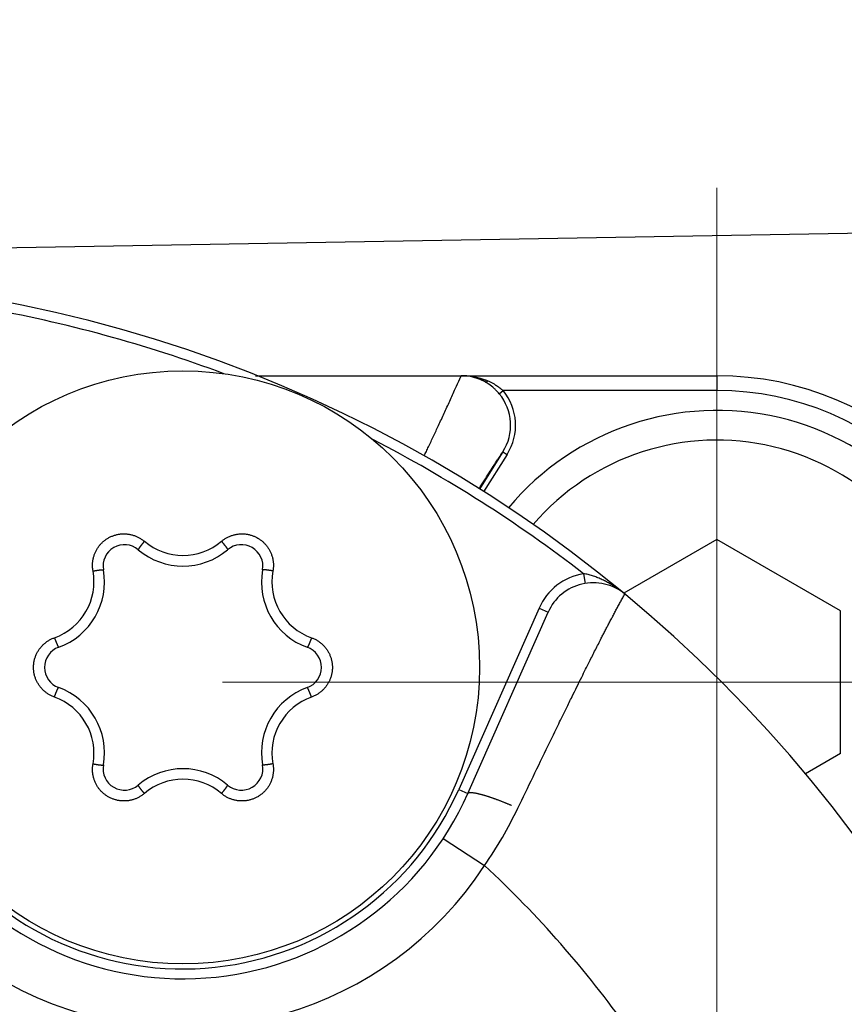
# Model space of a CAD drawing. Header units: millimetres. Extents: x 0 to 1076, y 0 to 742.
# Tile 29 of 134: x 494.23 to 502.56, y 231.74 to 241.7. Entities that reach past the tile are written whole.
import ezdxf

# ---------------------------------------------------------------- set-up
doc = ezdxf.new("R2010")
doc.units = ezdxf.units.MM
doc.header["$LTSCALE"] = 0.454724
doc.linetypes.add('CENTER', pattern=[50.8, 31.75, -6.35, 6.35, -6.35])
doc.layers.add('NoLayerName_001', color=7, linetype='Continuous')

# ---------------------------------------------------------------- blocks, each defined once
blk = doc.blocks.new('DIM_0003')
at = {"color": 3, "linetype": 'Continuous', "lineweight": 13}
blk.add_arc((59.306, 51.3605), 59.306, 300, 210, dxfattribs=at)

msp = doc.modelspace()

# ---------------------------------------------------------------- linework, layer by layer
at = {"layer": 'NoLayerName_001', "color": 4, "linetype": 'CENTER', "lineweight": 13}
for p, q in [((501.275853, 229.998269), (501.275853, 239.998269)), ((496.275853, 234.998269), (506.275853, 234.998269))]:
    msp.add_line(p, q, dxfattribs=at)
at = {"layer": 'NoLayerName_001', "color": 7, "linetype": 'Continuous', "lineweight": 25}
msp.add_line((477.859119, 239.115719), (504.859119, 239.581236), dxfattribs=at)
at = {"layer": 'NoLayerName_001', "color": 60, "linetype": 'Continuous', "lineweight": 25}
for p, q in [((496.610352, 238.098774), (501.275853, 238.098774)), ((501.275853, 238.098774), (501.275853, 237.948774)), ((499.075009, 237.916911), (499.113508, 237.948774)), ((501.275853, 237.948774), (499.113508, 237.948774)), ((499.112153, 237.330433), (498.873503, 236.953101)), ((499.15441, 237.303707), (498.915755, 236.926368)), ((499.112153, 237.330433), (499.15441, 237.303707)), ((499.926353, 236.09696), (499.942965, 235.99835)), ((499.477402, 235.74822), (498.665197, 233.913915)), ((499.477402, 235.74822), (499.568839, 235.707733)), ((498.756634, 233.873428), (499.568839, 235.707733)), ((498.665197, 233.913915), (498.756634, 233.873428)), ((498.509159, 233.419364), (498.927064, 233.144855))]:
    msp.add_line(p, q, dxfattribs=at)
at = {"layer": 'NoLayerName_001', "color": 4, "linetype": 'Continuous', "lineweight": 25}
for p, q in [((501.275853, 236.441645), (500.335107, 235.898505)), ((502.525853, 235.719957), (501.275853, 236.441645)), ((502.525853, 234.276581), (502.525853, 235.719957)), ((502.525853, 234.276581), (502.172229, 234.072417))]:
    msp.add_line(p, q, dxfattribs=at)
at = {"layer": 'NoLayerName_001', "color": 60, "linetype": 'Continuous', "lineweight": 25}
msp.add_circle((495.876358, 235.148774), 3, dxfattribs=at)
for centre, radius, start, end in [((491.426358, 225.098774), 14, 270, 90), ((491.426358, 225.098774), 13.9, 69.5127457, 79.9326044), ((498.690601, 237.599118), 0.499656, 68.2282014, 90.0049072), ((498.692286, 237.384404), 0.714371, 77.9839811, 90.0640304), ((498.691469, 237.602485), 0.49629, 68.5612944, 89.997857), ((498.690888, 237.60083), 0.498043, 60.9026689, 68.5686006), ((498.690399, 237.598293), 0.500498, 60.9950093, 68.2417173), ((498.715108, 237.466414), 0.629086, 67.3537277, 69.0399153), ((498.735507, 237.515301), 0.576114, 65.8541682, 67.3539617), ((498.740847, 237.526367), 0.563832, 59.5259865, 65.8894137), ((501.275853, 234.998269), 3.100505, 0, 90), ((498.702485, 237.621862), 0.474017, 55.496817, 60.8914351), ((498.691373, 237.605726), 0.493609, 48.1593841, 55.4948266), ((498.676783, 237.588857), 0.515909, 44.6576572, 48.2019571), ((498.66755, 237.579789), 0.52885, 39.603578, 44.6534226), ((498.689418, 237.598071), 0.550327, 327.6640847, 39.5892319), ((501.275853, 234.998269), 2.950505, 0, 90), ((498.6895, 237.59811), 0.500266, 327.652935, 39.5893848), ((491.426358, 225.098774), 13.9, 52.301205, 62.7196377), ((495.876358, 235.148774), 3.15, 156.1169047, 336.1169047), ((495.876358, 235.148774), 3.049999, 156.1169047, 336.1169047), ((495.284723, 236.173517), 0.21673, 49.8061343, 190.1938657), ((495.876589, 236.8837), 0.602815, 229.6731316, 310.3261141), ((496.467993, 236.173517), 0.21673, 349.8061343, 130.1938657), ((495.876358, 236.873774), 0.7, 229.8061343, 310.1938657), ((495.876358, 235.148774), 3.649994, 165.5335513, 326.7002572), ((494.374389, 236.015936), 0.602187, 289.6528948, 10.3471052), ((494.382464, 236.011274), 0.7, 289.8061343, 10.1938657), ((497.370252, 236.011274), 0.7, 169.8061343, 250.1938657), ((497.378327, 236.015937), 0.602187, 169.6529121, 250.3470879), ((500.026026, 235.505297), 0.599998, 99.5624207, 156.1169047), ((500.026026, 235.505297), 0.5, 50.4305974, 156.1169047), ((494.693088, 235.148774), 0.21673, 109.8061343, 250.1938657), ((497.059628, 235.148774), 0.21673, 289.8061343, 70.1938657), ((494.382464, 234.286274), 0.7, 349.8061343, 70.1938657), ((497.370252, 234.286274), 0.7, 109.8061343, 190.1938657), ((494.374389, 234.281612), 0.602187, 349.6529191, 70.3470809), ((497.378327, 234.281612), 0.602187, 109.6528879, 190.3471121), ((495.284723, 234.124032), 0.21673, 169.8061343, 310.1938657), ((496.467993, 234.124032), 0.21673, 229.8061343, 10.1938657), ((495.876358, 233.423774), 0.7, 49.8061343, 130.1938657), ((495.876127, 233.413849), 0.602815, 49.6731316, 130.3261141), ((495.219211, 235.680211), 4.491793, 325.6364637, 334.2050395), ((491.426358, 225.098774), 11, 35.5017648, 47.0090874)]:
    msp.add_arc(centre, radius, start, end, dxfattribs=at)
at = {"layer": 'NoLayerName_001', "color": 4, "linetype": 'Continuous', "lineweight": 25}
for radius, start, end in [(2.75, 310.2341762, 140.0559433), (2.45, 310.9420523, 139.3480671)]:
    msp.add_arc((501.275853, 234.998269), radius, start, end, dxfattribs=at)
at = {"layer": 'NoLayerName_001', "color": 60, "linetype": 'Continuous', "lineweight": 25}
for points, knots in [([(498.315587, 237.287994), (498.322915, 237.303351), (498.33759, 237.334056), (498.360698, 237.382733), (498.384938, 237.434013), (498.410281, 237.487907), (498.435523, 237.541849), (498.461863, 237.598408), (498.489288, 237.65759), (498.517785, 237.7194), (498.546163, 237.781265), (498.574431, 237.843181), (498.602584, 237.905149), (498.636478, 237.980084), (498.662009, 238.037012), (498.679555, 238.075765), (498.683125, 238.083489), (498.686593, 238.091257), (498.68928, 238.096251), (498.690574, 238.098767)], [0, 0, 0, 0, 0.05104757, 0.102095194, 0.161650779, 0.221206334, 0.280761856, 0.34031737, 0.408380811, 0.476444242, 0.544507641, 0.612571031, 0.680634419, 0.7486978, 0.859300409, 0.86780965, 0.876314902, 0.884830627, 0.893319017, 0.893319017, 0.893319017, 0.893319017]), ([(498.841008, 238.083123), (498.842692, 238.082756), (498.846063, 238.082033), (498.851106, 238.080894), (498.856143, 238.079721), (498.86117, 238.078508), (498.866189, 238.077258), (498.871199, 238.07597), (498.876199, 238.074643), (498.88119, 238.073278), (498.886171, 238.071874), (498.891141, 238.070432), (498.896099, 238.068951), (498.901046, 238.067432), (498.905981, 238.065874), (498.910903, 238.064277), (498.915813, 238.062642), (498.920708, 238.060967), (498.92559, 238.059254), (498.930457, 238.057501), (498.93531, 238.055713), (498.938531, 238.054483), (498.940143, 238.053873)], [0, 0, 0, 0, 0.005170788, 0.010341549, 0.015512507, 0.020683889, 0.025855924, 0.031028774, 0.036202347, 0.041376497, 0.046551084, 0.05172597, 0.056901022, 0.06207611, 0.067251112, 0.072425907, 0.07760038, 0.082774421, 0.087947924, 0.09312079, 0.098292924, 0.103464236, 0.103464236, 0.103464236, 0.103464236]), ([(498.933078, 238.03601), (498.933414, 238.03586), (498.93407, 238.035522), (498.935147, 238.035242), (498.936254, 238.035087), (498.937391, 238.035065), (498.938543, 238.035157), (498.9397, 238.03535), (498.940851, 238.03563), (498.941984, 238.035983), (498.943089, 238.036397), (498.944156, 238.03686), (498.945183, 238.037363), (498.946171, 238.037902), (498.947126, 238.038475), (498.948053, 238.039077), (498.948957, 238.039707), (498.949844, 238.04036), (498.950719, 238.041033), (498.951584, 238.041724), (498.95244, 238.042433), (498.953286, 238.043158), (498.95412, 238.043899), (498.954943, 238.044654), (498.955753, 238.045422), (498.956551, 238.046202), (498.957071, 238.046733), (498.957332, 238.046997)], [0, 0, 0, 0, 0.0011038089, 0.0022053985, 0.003319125, 0.004452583, 0.0056076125, 0.0067814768, 0.0079679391, 0.0091581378, 0.0103412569, 0.0115053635, 0.0126465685, 0.0137702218, 0.0148815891, 0.0159853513, 0.0170856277, 0.0181860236, 0.0192896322, 0.0203975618, 0.0215090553, 0.0226232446, 0.0237392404, 0.0248561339, 0.0259729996, 0.027088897, 0.0282028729, 0.0282028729, 0.0282028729, 0.0282028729]), ([(499.026793, 238.01231), (499.028334, 238.011393), (499.031423, 238.009569), (499.036016, 238.006768), (499.040585, 238.003927), (499.045126, 238.001039), (499.049639, 237.998107), (499.054124, 237.995129), (499.05858, 237.992105), (499.063007, 237.989037), (499.067403, 237.985923), (499.071768, 237.982765), (499.0761, 237.979563), (499.0804, 237.976317), (499.084666, 237.973026), (499.088897, 237.969692), (499.093093, 237.966314), (499.097253, 237.962893), (499.101376, 237.95943), (499.10546, 237.955922), (499.10951, 237.952377), (499.112172, 237.949972), (499.113508, 237.948774)], [0, 0, 0, 0, 0.005379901, 0.010759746, 0.016139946, 0.021520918, 0.026903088, 0.032286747, 0.037671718, 0.043057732, 0.04844453, 0.053831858, 0.059219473, 0.064607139, 0.069994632, 0.075381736, 0.080768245, 0.086153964, 0.091538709, 0.096922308, 0.102304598, 0.107685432, 0.107685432, 0.107685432, 0.107685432]), ([(498.870247, 236.956701), (498.904295, 237.009792), (498.9523, 237.084783), (499.010521, 237.17526), (499.042757, 237.225105), (499.062934, 237.256239), (499.075076, 237.274897), (499.081159, 237.284217), (499.0914, 237.299684), (499.101359, 237.315345), (499.110011, 237.327404), (499.112153, 237.330433)], [0, 0, 0, 0, 0.189211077, 0.267121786, 0.322770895, 0.367292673, 0.378423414, 0.389553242, 0.40068156, 0.434075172, 0.445203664, 0.445203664, 0.445203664, 0.445203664]), ([(494.966803, 236.1241), (494.966, 236.129238), (494.964207, 236.139499), (494.962627, 236.155058), (494.961709, 236.170684), (494.961575, 236.186351), (494.962196, 236.202012), (494.963583, 236.217623), (494.965738, 236.233142), (494.968653, 236.24853), (494.972317, 236.263752), (494.97672, 236.278773), (494.981852, 236.293559), (494.987703, 236.308075), (494.994262, 236.322286), (495.001514, 236.336159), (495.009438, 236.349661), (495.018013, 236.362761), (495.027218, 236.375426), (495.037034, 236.387624), (495.047439, 236.399322), (495.058412, 236.41049), (495.069921, 236.421104), (495.081938, 236.43114), (495.094432, 236.440576), (495.107374, 236.449386), (495.120734, 236.457548), (495.134482, 236.465037), (495.148584, 236.471839), (495.163002, 236.477941), (495.177702, 236.483329), (495.192649, 236.487989), (495.207807, 236.491908), (495.223141, 236.495069), (495.238612, 236.49747), (495.254183, 236.499109), (495.269815, 236.499984), (495.285471, 236.5001), (495.301108, 236.499424), (495.316707, 236.498074), (495.327011, 236.496429), (495.332174, 236.495699)], [0, 0, 0, 0, 0.015603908, 0.031234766, 0.046885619, 0.062549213, 0.078218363, 0.093886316, 0.109547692, 0.125202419, 0.140852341, 0.15649894, 0.172143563, 0.187787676, 0.203433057, 0.219080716, 0.234730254, 0.250380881, 0.266031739, 0.281682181, 0.297332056, 0.312981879, 0.328632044, 0.344282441, 0.359932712, 0.375582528, 0.391231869, 0.406881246, 0.422531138, 0.438181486, 0.453831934, 0.469482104, 0.485131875, 0.500781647, 0.516431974, 0.532082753, 0.547733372, 0.563382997, 0.579030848, 0.594676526, 0.610321, 0.610321, 0.610321, 0.610321]), ([(495.332174, 236.495699), (495.337296, 236.494718), (495.347578, 236.492937), (495.362776, 236.489168), (495.377794, 236.484752), (495.392578, 236.479578), (495.407095, 236.473686), (495.421308, 236.467081), (495.43518, 236.459788), (495.448682, 236.451837), (495.461755, 236.443229), (495.47444, 236.434081), (495.48243, 236.427399), (495.486479, 236.424134)], [0, 0, 0, 0, 0.015644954, 0.031291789, 0.046941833, 0.062596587, 0.078257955, 0.093925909, 0.109595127, 0.125258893, 0.140909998, 0.156541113, 0.172145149, 0.172145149, 0.172145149, 0.172145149]), ([(496.266237, 236.424135), (496.270285, 236.4274), (496.278274, 236.434083), (496.290959, 236.443231), (496.304032, 236.451839), (496.317534, 236.459788), (496.331408, 236.467079), (496.345622, 236.473682), (496.360139, 236.479575), (496.374924, 236.484743), (496.389939, 236.48918), (496.405149, 236.492876), (496.42052, 236.495824), (496.436017, 236.498015), (496.451604, 236.49944), (496.467244, 236.500096), (496.482899, 236.499985), (496.498531, 236.49911), (496.514102, 236.49747), (496.529573, 236.495069), (496.544907, 236.491907), (496.560065, 236.487989), (496.575011, 236.483329), (496.589712, 236.477941), (496.60413, 236.47184), (496.618231, 236.465037), (496.631979, 236.457548), (496.645339, 236.449387), (496.658281, 236.440576), (496.670774, 236.43114), (496.68279, 236.421104), (496.694299, 236.410489), (496.705272, 236.399321), (496.715677, 236.387623), (496.725492, 236.375425), (496.734697, 236.36276), (496.74327, 236.34966), (496.751199, 236.336159), (496.758432, 236.322279), (496.765061, 236.308096), (496.768787, 236.298349), (496.770737, 236.293513)], [0, 0, 0, 0, 0.015603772, 0.03123454, 0.046885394, 0.062549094, 0.078218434, 0.09388661, 0.109548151, 0.125202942, 0.140852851, 0.156499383, 0.172143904, 0.187787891, 0.203433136, 0.219080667, 0.234730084, 0.250380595, 0.26603134, 0.281681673, 0.297331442, 0.312981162, 0.328631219, 0.344281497, 0.359931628, 0.375581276, 0.391230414, 0.406879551, 0.422529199, 0.43817933, 0.453829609, 0.46947967, 0.485129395, 0.500779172, 0.516429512, 0.532080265, 0.547730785, 0.563380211, 0.579027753, 0.594673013, 0.610317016, 0.610317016, 0.610317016, 0.610317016]), ([(495.428902, 236.349515), (495.42857, 236.348963), (495.427897, 236.34786), (495.426936, 236.346179), (495.426, 236.344479), (495.425238, 236.342739), (495.424289, 236.340997), (495.424569, 236.3397), (495.424595, 236.339069)], [0, 0, 0, 0, 0.0019323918, 0.0038733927, 0.0058131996, 0.0077351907, 0.009629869, 0.0115242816, 0.0115242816, 0.0115242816, 0.0115242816]), ([(495.486479, 236.424135), (495.485649, 236.423156), (495.483986, 236.421201), (495.481504, 236.418258), (495.47903, 236.415308), (495.476565, 236.412351), (495.474109, 236.409386), (495.471661, 236.406414), (495.469222, 236.403435), (495.466793, 236.400448), (495.464374, 236.397453), (495.462366, 236.394951), (495.460765, 236.392944), (495.459567, 236.391437), (495.458372, 236.389928), (495.45718, 236.388416), (495.455991, 236.386903), (495.454805, 236.385386), (495.453622, 236.383868), (495.452442, 236.382347), (495.451265, 236.380823), (495.450092, 236.379297), (495.448923, 236.377768), (495.447757, 236.376237), (495.446596, 236.374702), (495.445438, 236.373165), (495.444286, 236.371623), (495.443137, 236.370078), (495.441994, 236.368528), (495.440857, 236.366974), (495.439724, 236.365416), (495.438598, 236.363853), (495.437479, 236.362285), (495.436368, 236.360712), (495.435265, 236.359134), (495.434172, 236.357551), (495.433089, 236.355963), (495.432017, 236.354369), (495.430959, 236.352766), (495.429915, 236.351151), (495.429242, 236.350059), (495.428902, 236.349515)], [0, 0, 0, 0, 0.003849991, 0.0077000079, 0.011550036, 0.0154000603, 0.0192500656, 0.0231000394, 0.0269499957, 0.0307999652, 0.0346499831, 0.0385000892, 0.0404251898, 0.0423503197, 0.0442754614, 0.0462005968, 0.0481257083, 0.0500507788, 0.0519757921, 0.0539007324, 0.0558255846, 0.0577503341, 0.0596749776, 0.0615995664, 0.0635241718, 0.0654488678, 0.0673737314, 0.0692988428, 0.0712242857, 0.0731501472, 0.0750764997, 0.0770031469, 0.0789296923, 0.0808557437, 0.0827809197, 0.0847048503, 0.086627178, 0.0885477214, 0.0904677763, 0.0923895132, 0.0943152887, 0.0943152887, 0.0943152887, 0.0943152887]), ([(496.266237, 236.424135), (496.267067, 236.423156), (496.26873, 236.421201), (496.271212, 236.418258), (496.273686, 236.415308), (496.276151, 236.41235), (496.278608, 236.409386), (496.281055, 236.406414), (496.283494, 236.403435), (496.285923, 236.400448), (496.288343, 236.397453), (496.29035, 236.39495), (496.291951, 236.392944), (496.293149, 236.391436), (496.294344, 236.389927), (496.295537, 236.388416), (496.296726, 236.386902), (496.297912, 236.385386), (496.299095, 236.383867), (496.300275, 236.382346), (496.301451, 236.380822), (496.302624, 236.379296), (496.303794, 236.377768), (496.304959, 236.376236), (496.306121, 236.374702), (496.307279, 236.373164), (496.308431, 236.371622), (496.309579, 236.370077), (496.310723, 236.368527), (496.31186, 236.366973), (496.312993, 236.365415), (496.314119, 236.363852), (496.315238, 236.362284), (496.316349, 236.360711), (496.317452, 236.359133), (496.318545, 236.35755), (496.319628, 236.355961), (496.3207, 236.354368), (496.321758, 236.352764), (496.322802, 236.35115), (496.323475, 236.350058), (496.323815, 236.349513)], [0, 0, 0, 0, 0.0038500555, 0.0077001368, 0.0115502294, 0.0154003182, 0.0192503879, 0.0231004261, 0.0269504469, 0.0308004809, 0.0346505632, 0.0385007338, 0.0404258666, 0.0423510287, 0.0442762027, 0.0462013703, 0.048126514, 0.0500516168, 0.0519766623, 0.0539016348, 0.0558265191, 0.0577513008, 0.0596759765, 0.0616005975, 0.063525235, 0.0654499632, 0.0673748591, 0.0693000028, 0.071225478, 0.0731513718, 0.0750777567, 0.0770044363, 0.078931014, 0.0808570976, 0.0827823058, 0.0847062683, 0.0866286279, 0.0885492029, 0.0904692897, 0.0923910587, 0.0943168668, 0.0943168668, 0.0943168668, 0.0943168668]), ([(496.323815, 236.349513), (496.324147, 236.348961), (496.32482, 236.347859), (496.325781, 236.346178), (496.326717, 236.344477), (496.327479, 236.342738), (496.328428, 236.340996), (496.328149, 236.339698), (496.328122, 236.339067)], [0, 0, 0, 0, 0.0019324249, 0.0038734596, 0.0058132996, 0.0077353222, 0.0096300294, 0.0115244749, 0.0115244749, 0.0115244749, 0.0115244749]), ([(496.770737, 236.293513), (496.772447, 236.288586), (496.776045, 236.278792), (496.780378, 236.263746), (496.784062, 236.248531), (496.786973, 236.233141), (496.789129, 236.217623), (496.790517, 236.202011), (496.791139, 236.186351), (496.791006, 236.170683), (496.790089, 236.155058), (496.788509, 236.139499), (496.786716, 236.129238), (496.785913, 236.124099)], [0, 0, 0, 0, 0.015644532, 0.031291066, 0.04694096, 0.062595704, 0.078257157, 0.093925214, 0.109594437, 0.125258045, 0.140908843, 0.156539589, 0.17214336, 0.17214336, 0.17214336, 0.17214336]), ([(494.966803, 236.1241), (494.968066, 236.12433), (494.97059, 236.124792), (494.97438, 236.12547), (494.978172, 236.126137), (494.981966, 236.126794), (494.985761, 236.127439), (494.989559, 236.128072), (494.993358, 236.128695), (494.997159, 236.129305), (495.000963, 236.129903), (495.004134, 236.13039), (495.006672, 236.130773), (495.008576, 236.131057), (495.010481, 236.131337), (495.012386, 236.131614), (495.014291, 236.131887), (495.016197, 236.132156), (495.018104, 236.132422), (495.020011, 236.132683), (495.021919, 236.13294), (495.023827, 236.133193), (495.025736, 236.133441), (495.027645, 236.133685), (495.029554, 236.133924), (495.031465, 236.134157), (495.033376, 236.134385), (495.035289, 236.134606), (495.037202, 236.134821), (495.039117, 236.13503), (495.041032, 236.135231), (495.042949, 236.135425), (495.044867, 236.13561), (495.046785, 236.135786), (495.048702, 236.135952), (495.05062, 236.136107), (495.052537, 236.136251), (495.054453, 236.136382), (495.056371, 236.136497), (495.058291, 236.136594), (495.059573, 236.136631), (495.060215, 236.136653)], [0, 0, 0, 0, 0.0038499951, 0.0077000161, 0.0115500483, 0.0154000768, 0.0192500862, 0.0231000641, 0.0269500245, 0.0307999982, 0.0346500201, 0.0385001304, 0.040425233, 0.0423503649, 0.0442755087, 0.0462006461, 0.0481257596, 0.0500508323, 0.0519758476, 0.05390079, 0.0558256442, 0.0577503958, 0.0596750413, 0.0615996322, 0.0635242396, 0.0654489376, 0.0673738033, 0.0692989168, 0.0712243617, 0.0731502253, 0.0750765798, 0.0770032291, 0.0789297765, 0.08085583, 0.0827810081, 0.0847049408, 0.0866272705, 0.088547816, 0.0904678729, 0.0923896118, 0.0943153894, 0.0943153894, 0.0943153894, 0.0943153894]), ([(495.060215, 236.136653), (495.060859, 236.136664), (495.06215, 236.136696), (495.064086, 236.136687), (495.066027, 236.136648), (495.067915, 236.136438), (495.069897, 236.136389), (495.070881, 236.135498), (495.071414, 236.13516)], [0, 0, 0, 0, 0.0019323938, 0.0038733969, 0.0058132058, 0.007735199, 0.0096298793, 0.0115242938, 0.0115242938, 0.0115242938, 0.0115242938]), ([(496.692502, 236.136653), (496.691858, 236.136664), (496.690566, 236.136696), (496.68863, 236.136687), (496.686689, 236.136648), (496.684802, 236.136438), (496.682819, 236.136389), (496.681835, 236.135498), (496.681302, 236.13516)], [0, 0, 0, 0, 0.0019323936, 0.0038733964, 0.0058132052, 0.0077351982, 0.0096298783, 0.0115242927, 0.0115242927, 0.0115242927, 0.0115242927]), ([(496.785913, 236.1241), (496.784651, 236.12433), (496.782126, 236.124792), (496.778336, 236.12547), (496.774544, 236.126137), (496.770751, 236.126794), (496.766955, 236.127439), (496.763158, 236.128072), (496.759358, 236.128695), (496.755557, 236.129305), (496.751753, 236.129903), (496.748582, 236.13039), (496.746044, 236.130773), (496.74414, 236.131057), (496.742236, 236.131337), (496.74033, 236.131614), (496.738425, 236.131887), (496.736519, 236.132156), (496.734612, 236.132422), (496.732705, 236.132683), (496.730797, 236.13294), (496.728889, 236.133193), (496.726981, 236.133441), (496.725071, 236.133685), (496.723162, 236.133924), (496.721251, 236.134157), (496.71934, 236.134385), (496.717427, 236.134606), (496.715514, 236.134821), (496.713599, 236.13503), (496.711684, 236.135231), (496.709767, 236.135425), (496.707849, 236.13561), (496.705932, 236.135786), (496.704014, 236.135952), (496.702096, 236.136107), (496.700179, 236.136251), (496.698263, 236.136382), (496.696345, 236.136497), (496.694425, 236.136594), (496.693143, 236.136631), (496.692502, 236.136653)], [0, 0, 0, 0, 0.0038499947, 0.0077000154, 0.0115500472, 0.0154000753, 0.0192500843, 0.0231000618, 0.0269500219, 0.0307999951, 0.0346500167, 0.0385001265, 0.0404252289, 0.0423503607, 0.0442755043, 0.0462006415, 0.0481257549, 0.0500508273, 0.0519758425, 0.0539007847, 0.0558256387, 0.0577503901, 0.0596750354, 0.0615996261, 0.0635242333, 0.0654489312, 0.0673737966, 0.0692989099, 0.0712243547, 0.0731502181, 0.0750765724, 0.0770032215, 0.0789297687, 0.080855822, 0.0827809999, 0.0847049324, 0.0866272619, 0.0885478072, 0.090467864, 0.0923896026, 0.09431538, 0.09431538, 0.09431538, 0.09431538]), ([(500.344532, 235.890724), (500.338443, 235.895652), (500.326337, 235.905602), (500.307734, 235.919975), (500.288868, 235.934009), (500.269694, 235.947632), (500.250227, 235.96085), (500.230466, 235.973649), (500.210416, 235.986018), (500.19008, 235.997948), (500.169459, 236.009427), (500.14856, 236.020445), (500.12739, 236.030986), (500.105956, 236.041007), (500.084268, 236.050464), (500.06234, 236.059313), (500.040182, 236.067509), (500.017806, 236.075005), (499.995227, 236.081766), (499.97245, 236.087708), (499.949512, 236.09293), (499.934057, 236.095545), (499.926353, 236.09696)], [0, 0, 0, 0, 0.023501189, 0.047006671, 0.070517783, 0.09403627, 0.117564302, 0.141104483, 0.164659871, 0.188233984, 0.211830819, 0.235454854, 0.259105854, 0.282769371, 0.306430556, 0.330077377, 0.353700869, 0.377295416, 0.40085903, 0.424393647, 0.447905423, 0.471405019, 0.471405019, 0.471405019, 0.471405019]), ([(499.263429, 233.725599), (499.365637, 233.936863), (499.502649, 234.220908), (499.666204, 234.557291), (499.746676, 234.722038), (499.808065, 234.847134), (499.859943, 234.952388), (499.905511, 235.044399), (499.947996, 235.129753), (499.98409, 235.201902), (500.017039, 235.267425), (500.046812, 235.326335), (500.076714, 235.385179), (500.103421, 235.437421), (500.126891, 235.483081), (500.147086, 235.522177), (500.167366, 235.56123), (500.187739, 235.600234), (500.208212, 235.639186), (500.228791, 235.678082), (500.246035, 235.710444), (500.259896, 235.736299), (500.270328, 235.755671), (500.280799, 235.775022), (500.29131, 235.794351), (500.301858, 235.81366), (500.312452, 235.832944), (500.326628, 235.858628), (500.33735, 235.87784), (500.344479, 235.890659)], [0, 0, 0, 0, 0.70406704, 0.94609024, 1.1221071, 1.25411971, 1.36413022, 1.47414074, 1.56214916, 1.65015762, 1.71616395, 1.7821703, 1.84817666, 1.91418304, 1.95818732, 2.00219158, 2.04619585, 2.09020015, 2.13420444, 2.1782087, 2.2222129, 2.24421497, 2.26621708, 2.28821931, 2.31022143, 2.33222312, 2.35422557, 2.37622853, 2.42023179, 2.42023179, 2.42023179, 2.42023179]), ([(494.437791, 235.350965), (494.441202, 235.354909), (494.447886, 235.362922), (494.458751, 235.374198), (494.470086, 235.384995), (494.481959, 235.39521), (494.49432, 235.404836), (494.507147, 235.413843), (494.520399, 235.422211), (494.534034, 235.429929), (494.548025, 235.436947), (494.56229, 235.443358), (494.572072, 235.446936), (494.576924, 235.44881)], [0, 0, 0, 0, 0.015644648, 0.031291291, 0.046941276, 0.062596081, 0.078257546, 0.093925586, 0.109594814, 0.125258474, 0.140909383, 0.15654029, 0.172144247, 0.172144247, 0.172144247, 0.172144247]), ([(494.576924, 235.44881), (494.577356, 235.447601), (494.578218, 235.445183), (494.579526, 235.441562), (494.580844, 235.437945), (494.582172, 235.434331), (494.583512, 235.430722), (494.584861, 235.427116), (494.586222, 235.423515), (494.587594, 235.419918), (494.588978, 235.416325), (494.590142, 235.413335), (494.591079, 235.410945), (494.591785, 235.409154), (494.592495, 235.407365), (494.593208, 235.405576), (494.593924, 235.40379), (494.594644, 235.402004), (494.595368, 235.40022), (494.596095, 235.398438), (494.596826, 235.396658), (494.597561, 235.394879), (494.5983, 235.393102), (494.599044, 235.391327), (494.599792, 235.389553), (494.600545, 235.387782), (494.601304, 235.386013), (494.602068, 235.384246), (494.602838, 235.382481), (494.603615, 235.380719), (494.604399, 235.378959), (494.605189, 235.377202), (494.605988, 235.375449), (494.606794, 235.3737), (494.60761, 235.371956), (494.608434, 235.370218), (494.609268, 235.368486), (494.610112, 235.366761), (494.610972, 235.365043), (494.611848, 235.363332), (494.612457, 235.362203), (494.612759, 235.361636)], [0, 0, 0, 0, 0.0038499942, 0.0077000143, 0.0115500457, 0.0154000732, 0.0192500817, 0.0231000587, 0.0269500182, 0.0307999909, 0.0346500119, 0.0385001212, 0.0404252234, 0.0423503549, 0.0442754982, 0.0462006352, 0.0481257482, 0.0500508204, 0.0519758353, 0.0539007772, 0.0558256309, 0.057750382, 0.0596750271, 0.0615996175, 0.0635242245, 0.065448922, 0.0673737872, 0.0692989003, 0.0712243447, 0.0731502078, 0.0750765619, 0.0770032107, 0.0789297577, 0.0808558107, 0.0827809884, 0.0847049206, 0.0866272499, 0.0885477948, 0.0904678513, 0.0923895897, 0.0943153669, 0.0943153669, 0.0943153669, 0.0943153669]), ([(497.175792, 235.44881), (497.17536, 235.447601), (497.174498, 235.445183), (497.17319, 235.441562), (497.171872, 235.437945), (497.170544, 235.434331), (497.169205, 235.430722), (497.167855, 235.427116), (497.166494, 235.423515), (497.165122, 235.419918), (497.163738, 235.416325), (497.162574, 235.413335), (497.161637, 235.410945), (497.160931, 235.409154), (497.160221, 235.407365), (497.159508, 235.405576), (497.158792, 235.40379), (497.158072, 235.402004), (497.157349, 235.40022), (497.156621, 235.398438), (497.15589, 235.396658), (497.155155, 235.394879), (497.154416, 235.393102), (497.153672, 235.391326), (497.152924, 235.389553), (497.152171, 235.387782), (497.151412, 235.386013), (497.150648, 235.384246), (497.149878, 235.382481), (497.149101, 235.380719), (497.148317, 235.378959), (497.147527, 235.377202), (497.146728, 235.375449), (497.145922, 235.3737), (497.145107, 235.371956), (497.144282, 235.370218), (497.143448, 235.368486), (497.142604, 235.366761), (497.141744, 235.365043), (497.140868, 235.363331), (497.140259, 235.362203), (497.139957, 235.361636)], [0, 0, 0, 0, 0.0038500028, 0.0077000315, 0.0115500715, 0.0154001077, 0.0192501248, 0.0231001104, 0.0269500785, 0.0308000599, 0.0346500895, 0.0385002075, 0.0404253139, 0.0423504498, 0.0442755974, 0.0462007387, 0.048125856, 0.0500509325, 0.0519759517, 0.0539008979, 0.055825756, 0.0577505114, 0.0596751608, 0.0615997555, 0.0635243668, 0.0654490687, 0.0673739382, 0.0692990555, 0.0712245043, 0.0731503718, 0.0750767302, 0.0770033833, 0.0789299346, 0.080855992, 0.0827811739, 0.0847051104, 0.086627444, 0.0885479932, 0.090468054, 0.0923897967, 0.0943155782, 0.0943155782, 0.0943155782, 0.0943155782]), ([(497.175792, 235.44881), (497.180644, 235.446936), (497.190426, 235.443358), (497.204691, 235.436947), (497.218682, 235.429929), (497.232318, 235.422211), (497.24557, 235.413842), (497.258396, 235.404835), (497.270759, 235.395209), (497.282628, 235.38499), (497.293978, 235.374206), (497.304785, 235.362882), (497.315024, 235.351044), (497.324671, 235.338719), (497.333699, 235.325933), (497.342086, 235.312716), (497.349818, 235.299102), (497.356875, 235.285126), (497.36324, 235.270821), (497.368896, 235.256221), (497.373824, 235.241361), (497.378009, 235.226274), (497.381446, 235.210999), (497.38413, 235.195574), (497.386054, 235.180036), (497.387213, 235.164423), (497.387602, 235.148772), (497.387213, 235.133121), (497.386054, 235.117508), (497.38413, 235.10197), (497.381446, 235.086545), (497.378008, 235.071271), (497.373823, 235.056184), (497.368896, 235.041323), (497.36324, 235.026724), (497.356875, 235.012419), (497.349816, 234.998444), (497.342089, 234.984828), (497.333685, 234.971623), (497.324717, 234.95879), (497.318139, 234.95069), (497.314925, 234.946584)], [0, 0, 0, 0, 0.015603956, 0.031234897, 0.04688591, 0.062549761, 0.078219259, 0.093887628, 0.109549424, 0.125204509, 0.140854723, 0.156501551, 0.172146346, 0.187790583, 0.203436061, 0.219083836, 0.234733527, 0.250384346, 0.266035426, 0.281686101, 0.297336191, 0.312986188, 0.328636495, 0.344287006, 0.359937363, 0.37558723, 0.391236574, 0.406885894, 0.422535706, 0.438185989, 0.453836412, 0.469486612, 0.485136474, 0.500786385, 0.516436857, 0.532087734, 0.547738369, 0.563387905, 0.579035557, 0.594680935, 0.610325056, 0.610325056, 0.610325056, 0.610325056]), ([(494.576924, 234.848739), (494.572072, 234.850613), (494.56229, 234.85419), (494.548025, 234.860601), (494.534034, 234.867619), (494.520398, 234.875338), (494.507146, 234.883707), (494.49432, 234.892714), (494.481958, 234.902339), (494.470089, 234.912558), (494.458738, 234.923343), (494.447931, 234.934667), (494.437692, 234.946505), (494.428045, 234.95883), (494.419018, 234.971616), (494.41063, 234.984833), (494.402898, 234.998447), (494.395841, 235.012423), (494.389476, 235.026728), (494.38382, 235.041327), (494.378892, 235.056188), (494.374707, 235.071275), (494.37127, 235.08655), (494.368587, 235.101975), (494.366662, 235.117512), (494.365503, 235.133126), (494.365115, 235.148777), (494.365503, 235.164428), (494.366662, 235.180041), (494.368587, 235.195579), (494.37127, 235.211003), (494.374708, 235.226278), (494.378893, 235.241365), (494.383821, 235.256225), (494.389476, 235.270825), (494.395841, 235.28513), (494.4029, 235.299105), (494.410627, 235.312721), (494.419031, 235.325925), (494.427999, 235.338759), (494.434577, 235.346858), (494.437791, 235.350965)], [0, 0, 0, 0, 0.015603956, 0.031234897, 0.04688591, 0.062549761, 0.078219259, 0.093887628, 0.109549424, 0.125204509, 0.140854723, 0.156501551, 0.172146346, 0.187790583, 0.203436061, 0.219083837, 0.234733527, 0.250384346, 0.266035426, 0.281686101, 0.297336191, 0.312986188, 0.328636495, 0.344287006, 0.359937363, 0.37558723, 0.391236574, 0.406885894, 0.422535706, 0.438185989, 0.453836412, 0.469486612, 0.485136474, 0.500786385, 0.516436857, 0.532087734, 0.547738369, 0.563387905, 0.579035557, 0.594680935, 0.610325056, 0.610325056, 0.610325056, 0.610325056]), ([(494.612759, 235.361636), (494.613071, 235.361073), (494.613689, 235.359939), (494.614664, 235.358266), (494.615669, 235.356605), (494.616794, 235.355075), (494.617828, 235.353382), (494.619092, 235.352976), (494.619651, 235.352683)], [0, 0, 0, 0, 0.0019323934, 0.0038733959, 0.0058132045, 0.0077351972, 0.0096298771, 0.0115242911, 0.0115242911, 0.0115242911, 0.0115242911]), ([(497.139957, 235.361636), (497.139645, 235.361073), (497.139027, 235.359938), (497.138052, 235.358266), (497.137047, 235.356605), (497.135922, 235.355075), (497.134888, 235.353382), (497.133624, 235.352976), (497.133065, 235.352683)], [0, 0, 0, 0, 0.0019323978, 0.0038734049, 0.0058132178, 0.0077352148, 0.0096298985, 0.011524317, 0.011524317, 0.011524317, 0.011524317]), ([(494.576924, 234.848739), (494.577356, 234.849948), (494.578218, 234.852365), (494.579526, 234.855986), (494.580844, 234.859604), (494.582172, 234.863217), (494.583512, 234.866827), (494.584861, 234.870433), (494.586222, 234.874034), (494.587594, 234.877631), (494.588978, 234.881224), (494.590142, 234.884214), (494.591079, 234.886603), (494.591785, 234.888394), (494.592495, 234.890184), (494.593208, 234.891972), (494.593924, 234.893759), (494.594644, 234.895545), (494.595368, 234.897328), (494.596095, 234.899111), (494.596826, 234.900891), (494.597561, 234.90267), (494.5983, 234.904447), (494.599044, 234.906222), (494.599792, 234.907996), (494.600545, 234.909767), (494.601304, 234.911536), (494.602068, 234.913303), (494.602838, 234.915068), (494.603615, 234.91683), (494.604399, 234.91859), (494.605189, 234.920346), (494.605988, 234.9221), (494.606794, 234.923849), (494.60761, 234.925593), (494.608434, 234.927331), (494.609268, 234.929063), (494.610112, 234.930788), (494.610972, 234.932506), (494.611848, 234.934217), (494.612457, 234.935346), (494.612759, 234.935913)], [0, 0, 0, 0, 0.0038500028, 0.0077000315, 0.0115500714, 0.0154001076, 0.0192501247, 0.0231001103, 0.0269500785, 0.0308000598, 0.0346500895, 0.0385002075, 0.0404253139, 0.0423504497, 0.0442755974, 0.0462007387, 0.048125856, 0.0500509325, 0.0519759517, 0.0539008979, 0.055825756, 0.0577505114, 0.0596751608, 0.0615997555, 0.0635243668, 0.0654490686, 0.0673739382, 0.0692990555, 0.0712245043, 0.0731503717, 0.0750767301, 0.0770033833, 0.0789299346, 0.0808559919, 0.0827811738, 0.0847051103, 0.0866274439, 0.0885479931, 0.0904680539, 0.0923897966, 0.0943155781, 0.0943155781, 0.0943155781, 0.0943155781]), ([(494.612759, 234.935913), (494.613071, 234.936476), (494.613689, 234.93761), (494.614664, 234.939283), (494.615669, 234.940944), (494.616794, 234.942474), (494.617828, 234.944167), (494.619092, 234.944573), (494.619651, 234.944866)], [0, 0, 0, 0, 0.0019323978, 0.0038734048, 0.0058132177, 0.0077352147, 0.0096298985, 0.011524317, 0.011524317, 0.011524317, 0.011524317]), ([(497.139958, 234.935912), (497.139645, 234.936476), (497.139027, 234.93761), (497.138052, 234.939283), (497.137047, 234.940944), (497.135922, 234.942474), (497.134888, 234.944166), (497.133624, 234.944573), (497.133065, 234.944865)], [0, 0, 0, 0, 0.0019323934, 0.0038733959, 0.0058132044, 0.0077351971, 0.009629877, 0.0115242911, 0.0115242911, 0.0115242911, 0.0115242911]), ([(497.175792, 234.848739), (497.17536, 234.849948), (497.174498, 234.852365), (497.17319, 234.855986), (497.171872, 234.859604), (497.170544, 234.863217), (497.169205, 234.866827), (497.167855, 234.870433), (497.166494, 234.874034), (497.165122, 234.877631), (497.163738, 234.881224), (497.162574, 234.884214), (497.161637, 234.886603), (497.160931, 234.888394), (497.160221, 234.890184), (497.159509, 234.891972), (497.158792, 234.893759), (497.158072, 234.895544), (497.157349, 234.897328), (497.156621, 234.899111), (497.15589, 234.900891), (497.155155, 234.90267), (497.154416, 234.904447), (497.153672, 234.906222), (497.152924, 234.907995), (497.152171, 234.909767), (497.151412, 234.911536), (497.150648, 234.913303), (497.149878, 234.915067), (497.149101, 234.91683), (497.148317, 234.918589), (497.147527, 234.920346), (497.146728, 234.922099), (497.145922, 234.923848), (497.145107, 234.925592), (497.144282, 234.927331), (497.143448, 234.929062), (497.142604, 234.930788), (497.141745, 234.932506), (497.140868, 234.934217), (497.140259, 234.935346), (497.139958, 234.935912)], [0, 0, 0, 0, 0.0038499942, 0.0077000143, 0.0115500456, 0.0154000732, 0.0192500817, 0.0231000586, 0.0269500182, 0.0307999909, 0.0346500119, 0.0385001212, 0.0404252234, 0.0423503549, 0.0442754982, 0.0462006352, 0.0481257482, 0.0500508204, 0.0519758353, 0.0539007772, 0.0558256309, 0.057750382, 0.0596750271, 0.0615996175, 0.0635242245, 0.065448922, 0.0673737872, 0.0692989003, 0.0712243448, 0.0731502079, 0.075076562, 0.0770032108, 0.0789297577, 0.0808558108, 0.0827809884, 0.0847049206, 0.0866272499, 0.0885477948, 0.0904678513, 0.0923895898, 0.0943153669, 0.0943153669, 0.0943153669, 0.0943153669]), ([(497.314925, 234.946584), (497.311514, 234.942639), (497.30483, 234.934626), (497.293966, 234.923351), (497.282631, 234.912554), (497.270757, 234.902339), (497.258396, 234.892712), (497.245569, 234.883706), (497.232318, 234.875338), (497.218682, 234.86762), (497.204691, 234.860602), (497.190426, 234.854191), (497.180644, 234.850613), (497.175792, 234.848739)], [0, 0, 0, 0, 0.015644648, 0.031291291, 0.046941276, 0.062596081, 0.078257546, 0.093925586, 0.109594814, 0.125258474, 0.140909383, 0.15654029, 0.172144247, 0.172144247, 0.172144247, 0.172144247]), ([(494.981979, 234.004036), (494.980269, 234.008962), (494.976671, 234.018757), (494.972338, 234.033803), (494.968654, 234.049018), (494.965744, 234.064408), (494.963587, 234.079926), (494.962199, 234.095537), (494.961577, 234.111198), (494.96171, 234.126865), (494.962627, 234.142491), (494.964207, 234.15805), (494.966, 234.16831), (494.966803, 234.173449)], [0, 0, 0, 0, 0.015644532, 0.031291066, 0.04694096, 0.062595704, 0.078257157, 0.093925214, 0.109594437, 0.125258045, 0.140908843, 0.156539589, 0.17214336, 0.17214336, 0.17214336, 0.17214336]), ([(494.966803, 234.173449), (494.968066, 234.173219), (494.97059, 234.172757), (494.97438, 234.172079), (494.978172, 234.171411), (494.981966, 234.170755), (494.985761, 234.17011), (494.989559, 234.169476), (494.993358, 234.168854), (494.997159, 234.168244), (495.000963, 234.167646), (495.004134, 234.167159), (495.006672, 234.166776), (495.008576, 234.166492), (495.010481, 234.166211), (495.012386, 234.165935), (495.014291, 234.165662), (495.016197, 234.165392), (495.018104, 234.165127), (495.020011, 234.164866), (495.021919, 234.164609), (495.023827, 234.164356), (495.025736, 234.164108), (495.027645, 234.163864), (495.029554, 234.163625), (495.031465, 234.163392), (495.033376, 234.163164), (495.035289, 234.162943), (495.037202, 234.162727), (495.039117, 234.162519), (495.041032, 234.162318), (495.042949, 234.162124), (495.044867, 234.161939), (495.046785, 234.161763), (495.048702, 234.161597), (495.05062, 234.161442), (495.052537, 234.161298), (495.054453, 234.161166), (495.056371, 234.161052), (495.058291, 234.160955), (495.059573, 234.160918), (495.060215, 234.160896)], [0, 0, 0, 0, 0.0038499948, 0.0077000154, 0.0115500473, 0.0154000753, 0.0192500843, 0.0231000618, 0.0269500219, 0.0307999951, 0.0346500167, 0.0385001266, 0.040425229, 0.0423503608, 0.0442755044, 0.0462006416, 0.0481257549, 0.0500508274, 0.0519758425, 0.0539007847, 0.0558256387, 0.0577503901, 0.0596750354, 0.0615996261, 0.0635242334, 0.0654489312, 0.0673737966, 0.0692989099, 0.0712243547, 0.0731502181, 0.0750765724, 0.0770032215, 0.0789297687, 0.080855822, 0.0827809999, 0.0847049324, 0.086627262, 0.0885478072, 0.090467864, 0.0923896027, 0.0943153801, 0.0943153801, 0.0943153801, 0.0943153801]), ([(495.060215, 234.160896), (495.060859, 234.160885), (495.06215, 234.160853), (495.064086, 234.160861), (495.066027, 234.160901), (495.067915, 234.16111), (495.069897, 234.16116), (495.070881, 234.162051), (495.071414, 234.162389)], [0, 0, 0, 0, 0.0019323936, 0.0038733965, 0.0058132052, 0.0077351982, 0.0096298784, 0.0115242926, 0.0115242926, 0.0115242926, 0.0115242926]), ([(496.785913, 234.173449), (496.786716, 234.16831), (496.788509, 234.15805), (496.790089, 234.142491), (496.791007, 234.126865), (496.791141, 234.111197), (496.79052, 234.095537), (496.789133, 234.079926), (496.786979, 234.064407), (496.784064, 234.049019), (496.780399, 234.033797), (496.775996, 234.018776), (496.770864, 234.00399), (496.765013, 233.989474), (496.758454, 233.975262), (496.751202, 233.96139), (496.743278, 233.947887), (496.734704, 233.934788), (496.725498, 233.922123), (496.715683, 233.909925), (496.705277, 233.898227), (496.694304, 233.887059), (496.682795, 233.876445), (496.670778, 233.866409), (496.658284, 233.856973), (496.645343, 233.848163), (496.631982, 233.840001), (496.618234, 233.832512), (496.604133, 233.825709), (496.589714, 233.819607), (496.575014, 233.814219), (496.560067, 233.80956), (496.544909, 233.805641), (496.529575, 233.802479), (496.514104, 233.800079), (496.498533, 233.798439), (496.482901, 233.797565), (496.467245, 233.797449), (496.451608, 233.798125), (496.436009, 233.799475), (496.425705, 233.80112), (496.420542, 233.801849)], [0, 0, 0, 0, 0.015603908, 0.031234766, 0.046885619, 0.062549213, 0.078218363, 0.093886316, 0.109547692, 0.125202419, 0.140852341, 0.15649894, 0.172143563, 0.187787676, 0.203433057, 0.219080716, 0.234730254, 0.250380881, 0.266031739, 0.281682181, 0.297332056, 0.312981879, 0.328632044, 0.344282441, 0.359932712, 0.375582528, 0.391231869, 0.406881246, 0.422531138, 0.438181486, 0.453831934, 0.469482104, 0.485131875, 0.500781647, 0.516431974, 0.532082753, 0.547733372, 0.563382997, 0.579030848, 0.594676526, 0.610321, 0.610321, 0.610321, 0.610321]), ([(496.692502, 234.160896), (496.691858, 234.160885), (496.690566, 234.160853), (496.68863, 234.160861), (496.686689, 234.160901), (496.684802, 234.16111), (496.682819, 234.16116), (496.681835, 234.162051), (496.681302, 234.162389)], [0, 0, 0, 0, 0.0019323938, 0.0038733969, 0.0058132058, 0.0077351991, 0.0096298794, 0.0115242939, 0.0115242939, 0.0115242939, 0.0115242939]), ([(496.785913, 234.173449), (496.784651, 234.173219), (496.782126, 234.172757), (496.778336, 234.172079), (496.774544, 234.171411), (496.770751, 234.170755), (496.766955, 234.17011), (496.763158, 234.169476), (496.759358, 234.168854), (496.755557, 234.168244), (496.751753, 234.167646), (496.748582, 234.167159), (496.746044, 234.166776), (496.74414, 234.166492), (496.742236, 234.166211), (496.74033, 234.165935), (496.738425, 234.165662), (496.736519, 234.165392), (496.734612, 234.165127), (496.732705, 234.164866), (496.730797, 234.164609), (496.728889, 234.164356), (496.726981, 234.164108), (496.725071, 234.163864), (496.723162, 234.163625), (496.721251, 234.163392), (496.71934, 234.163164), (496.717427, 234.162943), (496.715514, 234.162727), (496.713599, 234.162519), (496.711684, 234.162318), (496.709767, 234.162124), (496.707849, 234.161939), (496.705932, 234.161763), (496.704014, 234.161597), (496.702096, 234.161442), (496.700179, 234.161298), (496.698263, 234.161166), (496.696345, 234.161052), (496.694425, 234.160955), (496.693143, 234.160918), (496.692502, 234.160896)], [0, 0, 0, 0, 0.0038499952, 0.0077000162, 0.0115500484, 0.0154000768, 0.0192500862, 0.0231000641, 0.0269500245, 0.0307999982, 0.0346500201, 0.0385001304, 0.040425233, 0.0423503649, 0.0442755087, 0.0462006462, 0.0481257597, 0.0500508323, 0.0519758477, 0.05390079, 0.0558256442, 0.0577503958, 0.0596750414, 0.0615996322, 0.0635242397, 0.0654489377, 0.0673738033, 0.0692989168, 0.0712243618, 0.0731502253, 0.0750765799, 0.0770032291, 0.0789297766, 0.0808558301, 0.0827810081, 0.0847049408, 0.0866272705, 0.0885478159, 0.0904678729, 0.0923896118, 0.0943153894, 0.0943153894, 0.0943153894, 0.0943153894]), ([(495.486479, 233.873414), (495.482431, 233.870149), (495.474442, 233.863466), (495.461757, 233.854317), (495.448684, 233.84571), (495.435182, 233.837761), (495.421308, 233.83047), (495.407094, 233.823866), (495.392577, 233.817974), (495.377792, 233.812805), (495.362778, 233.808369), (495.347567, 233.804672), (495.332196, 233.801725), (495.316699, 233.799534), (495.301112, 233.798109), (495.285472, 233.797453), (495.269817, 233.797563), (495.254185, 233.798439), (495.238615, 233.800078), (495.223143, 233.802479), (495.207809, 233.805641), (495.192651, 233.80956), (495.177705, 233.81422), (495.163004, 233.819607), (495.148586, 233.825709), (495.134485, 233.832511), (495.120737, 233.84), (495.107377, 233.848162), (495.094436, 233.856973), (495.081942, 233.866408), (495.069926, 233.876445), (495.058417, 233.88706), (495.047444, 233.898227), (495.037039, 233.909926), (495.027224, 233.922124), (495.018019, 233.934789), (495.009446, 233.947889), (495.001517, 233.96139), (494.994284, 233.975269), (494.987655, 233.989453), (494.983929, 233.999199), (494.981979, 234.004036)], [0, 0, 0, 0, 0.015603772, 0.03123454, 0.046885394, 0.062549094, 0.078218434, 0.09388661, 0.109548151, 0.125202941, 0.140852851, 0.156499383, 0.172143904, 0.187787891, 0.203433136, 0.219080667, 0.234730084, 0.250380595, 0.26603134, 0.281681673, 0.297331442, 0.312981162, 0.328631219, 0.344281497, 0.359931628, 0.375581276, 0.391230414, 0.406879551, 0.422529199, 0.43817933, 0.453829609, 0.46947967, 0.485129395, 0.500779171, 0.516429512, 0.532080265, 0.547730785, 0.563380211, 0.579027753, 0.594673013, 0.610317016, 0.610317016, 0.610317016, 0.610317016]), ([(495.428901, 233.948035), (495.428569, 233.948588), (495.427896, 233.94969), (495.426935, 233.951371), (495.425999, 233.953072), (495.425237, 233.954811), (495.424288, 233.956553), (495.424568, 233.95785), (495.424594, 233.958481)], [0, 0, 0, 0, 0.0019324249, 0.0038734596, 0.0058132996, 0.0077353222, 0.0096300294, 0.0115244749, 0.0115244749, 0.0115244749, 0.0115244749]), ([(496.323814, 233.948034), (496.324146, 233.948586), (496.324819, 233.949688), (496.32578, 233.951369), (496.326716, 233.95307), (496.327478, 233.95481), (496.328427, 233.956552), (496.328147, 233.957849), (496.328121, 233.95848)], [0, 0, 0, 0, 0.0019323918, 0.0038733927, 0.0058131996, 0.0077351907, 0.009629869, 0.0115242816, 0.0115242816, 0.0115242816, 0.0115242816]), ([(495.486479, 233.873414), (495.485649, 233.874393), (495.483986, 233.876348), (495.481504, 233.879291), (495.47903, 233.882241), (495.476565, 233.885198), (495.474108, 233.888163), (495.471661, 233.891135), (495.469222, 233.894114), (495.466793, 233.897101), (495.464373, 233.900096), (495.462366, 233.902599), (495.460765, 233.904605), (495.459567, 233.906112), (495.458372, 233.907622), (495.45718, 233.909133), (495.45599, 233.910647), (495.454804, 233.912163), (495.453621, 233.913682), (495.452441, 233.915203), (495.451265, 233.916726), (495.450092, 233.918252), (495.448922, 233.919781), (495.447757, 233.921313), (495.446595, 233.922847), (495.445438, 233.924385), (495.444285, 233.925927), (495.443137, 233.927472), (495.441994, 233.929021), (495.440856, 233.930575), (495.439724, 233.932134), (495.438597, 233.933697), (495.437478, 233.935265), (495.436367, 233.936838), (495.435264, 233.938416), (495.434171, 233.939999), (495.433088, 233.941587), (495.432016, 233.943181), (495.430958, 233.944784), (495.429914, 233.946399), (495.429241, 233.947491), (495.428901, 233.948035)], [0, 0, 0, 0, 0.0038500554, 0.0077001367, 0.0115502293, 0.0154003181, 0.0192503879, 0.0231004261, 0.0269504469, 0.0308004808, 0.0346505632, 0.0385007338, 0.0404258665, 0.0423510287, 0.0442762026, 0.0462013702, 0.0481265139, 0.0500516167, 0.0519766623, 0.0539016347, 0.0558265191, 0.0577513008, 0.0596759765, 0.0616005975, 0.063525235, 0.0654499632, 0.067374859, 0.0693000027, 0.0712254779, 0.0731513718, 0.0750777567, 0.0770044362, 0.0789310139, 0.0808570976, 0.0827823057, 0.0847062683, 0.0866286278, 0.0885492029, 0.0904692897, 0.0923910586, 0.0943168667, 0.0943168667, 0.0943168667, 0.0943168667]), ([(496.266237, 233.873414), (496.267067, 233.874392), (496.26873, 233.876347), (496.271212, 233.879291), (496.273686, 233.882241), (496.276151, 233.885198), (496.278608, 233.888163), (496.281055, 233.891135), (496.283494, 233.894114), (496.285923, 233.897101), (496.288342, 233.900096), (496.29035, 233.902598), (496.291951, 233.904605), (496.293149, 233.906112), (496.294344, 233.907621), (496.295536, 233.909132), (496.296725, 233.910646), (496.297912, 233.912162), (496.299095, 233.913681), (496.300274, 233.915202), (496.301451, 233.916726), (496.302624, 233.918252), (496.303793, 233.91978), (496.304959, 233.921312), (496.30612, 233.922846), (496.307278, 233.924384), (496.308431, 233.925926), (496.309579, 233.927471), (496.310722, 233.92902), (496.31186, 233.930574), (496.312992, 233.932133), (496.314118, 233.933696), (496.315237, 233.935264), (496.316348, 233.936837), (496.317451, 233.938415), (496.318544, 233.939998), (496.319627, 233.941586), (496.320699, 233.94318), (496.321757, 233.944783), (496.322801, 233.946398), (496.323474, 233.94749), (496.323814, 233.948034)], [0, 0, 0, 0, 0.0038499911, 0.007700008, 0.0115500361, 0.0154000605, 0.0192500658, 0.0231000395, 0.0269499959, 0.0307999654, 0.0346499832, 0.0385000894, 0.0404251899, 0.0423503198, 0.0442754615, 0.0462005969, 0.0481257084, 0.050050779, 0.0519757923, 0.0539007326, 0.0558255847, 0.0577503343, 0.0596749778, 0.0615995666, 0.0635241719, 0.0654488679, 0.0673737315, 0.0692988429, 0.0712242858, 0.0731501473, 0.0750764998, 0.077003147, 0.0789296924, 0.0808557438, 0.0827809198, 0.0847048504, 0.0866271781, 0.0885477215, 0.0904677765, 0.0923895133, 0.0943152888, 0.0943152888, 0.0943152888, 0.0943152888]), ([(496.420542, 233.801849), (496.41542, 233.802831), (496.405138, 233.804612), (496.389941, 233.808381), (496.374922, 233.812797), (496.360138, 233.817971), (496.345621, 233.823863), (496.331408, 233.830468), (496.317536, 233.837761), (496.304034, 233.845712), (496.290961, 233.85432), (496.278277, 233.863468), (496.270286, 233.87015), (496.266237, 233.873415)], [0, 0, 0, 0, 0.015644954, 0.031291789, 0.046941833, 0.062596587, 0.078257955, 0.093925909, 0.109595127, 0.125258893, 0.140909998, 0.156541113, 0.172145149, 0.172145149, 0.172145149, 0.172145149]), ([(498.756634, 233.873428), (498.75974, 233.875838), (498.765457, 233.882199), (498.778105, 233.883116), (498.790007, 233.883434), (498.80193, 233.882649), (498.813809, 233.88137), (498.825632, 233.879611), (498.837361, 233.877481), (498.849024, 233.875059), (498.860645, 233.87244), (498.872235, 233.869667), (498.883795, 233.866748), (498.895325, 233.863697), (498.906825, 233.860528), (498.918296, 233.857254), (498.92974, 233.853888), (498.941156, 233.850435), (498.952545, 233.846897), (498.963908, 233.843279), (498.975245, 233.839584), (498.986559, 233.835816), (498.997849, 233.831977), (499.009116, 233.828072), (499.020362, 233.824105), (499.031587, 233.820078), (499.042793, 233.815996), (499.05398, 233.811861), (499.065148, 233.807678), (499.0763, 233.80345), (499.087436, 233.799181), (499.098556, 233.794872), (499.10966, 233.790524), (499.120749, 233.786136), (499.131821, 233.781708), (499.142877, 233.777242), (499.153918, 233.772737), (499.164942, 233.768193), (499.17595, 233.76361), (499.186944, 233.758994), (499.194257, 233.75588), (499.197916, 233.754327)], [0, 0, 0, 0, 0.011792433, 0.024303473, 0.036037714, 0.047991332, 0.059977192, 0.071915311, 0.083829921, 0.095737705, 0.10764868, 0.119565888, 0.13148862, 0.143415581, 0.155345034, 0.167274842, 0.179203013, 0.19112955, 0.203054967, 0.214979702, 0.226904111, 0.238828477, 0.250753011, 0.262677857, 0.274603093, 0.286528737, 0.298454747, 0.310381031, 0.322307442, 0.334233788, 0.346159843, 0.358085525, 0.370010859, 0.381935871, 0.393860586, 0.405785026, 0.41770921, 0.429633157, 0.441556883, 0.4534804, 0.46540372, 0.46540372, 0.46540372, 0.46540372])]:
    msp.add_open_spline(points, degree=3, knots=knots, dxfattribs=at)

# ---------------------------------------------------------------- block references
at = {"layer": 'NoLayerName_001', "color": 3, "linetype": 'Continuous', "lineweight": 13}
msp.add_blockref('DIM_0003', (432.070374, 173.738251), dxfattribs=at)

doc.saveas('drawing.dxf')
